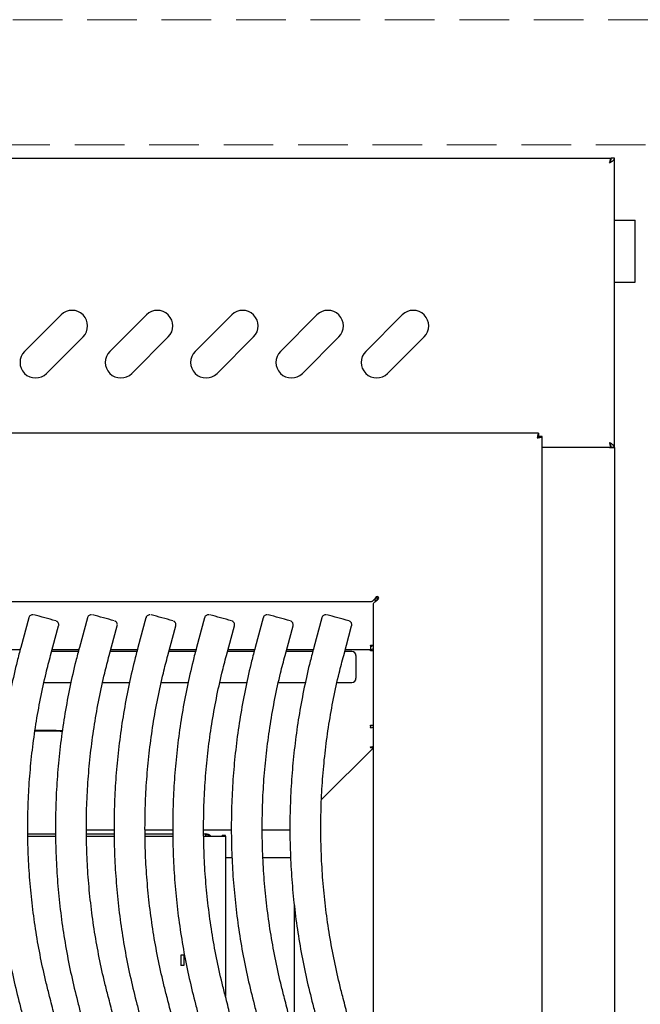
# Model space of a CAD drawing. Header units: inches. Extents: x 35 to 165, y 14 to 115.
# Tile 27 of 48: x 72 to 79, y 87 to 99. Entities that reach past the tile are written whole.
import ezdxf

# ---------------------------------------------------------------- set-up
doc = ezdxf.new("R2010")
doc.units = ezdxf.units.IN
doc.header["$LTSCALE"] = 12
doc.header["$MEASUREMENT"] = 0
doc.linetypes.add('HIDDEN', pattern=[0.075, 0.05, -0.025])
doc.layers.add('FORMAT', color=7, linetype='Continuous')

msp = doc.modelspace()

# ---------------------------------------------------------------- linework, layer by layer
at = {"color": 7, "linetype": 'Continuous', "lineweight": 25}
for p, q in [((55.7308, 97.2261), (78.8948, 97.2261)), ((78.8948, 97.2261), (78.8948, 97.2019)), ((78.9378, 97.2261), (78.8998, 97.2261)), ((78.9378, 93.7261), (78.9378, 97.2261)), ((78.9378, 96.4761), (79.1178, 96.4761)), ((79.1178, 96.4761), (79.1878, 96.4761)), ((79.1878, 95.7261), (79.1878, 96.4761)), ((78.9378, 95.7261), (79.1178, 95.7261)), ((79.1178, 95.7261), (79.1878, 95.7261)), ((71.8053, 94.8877), (72.2472, 95.3296)), ((72.8365, 94.8877), (73.2785, 95.3296)), ((73.8678, 94.8877), (74.3097, 95.3296)), ((74.899, 94.8877), (75.341, 95.3296)), ((75.9303, 94.8877), (76.3722, 95.3296)), ((72.5124, 95.0645), (72.0704, 94.6225)), ((73.5436, 95.0645), (73.1017, 94.6225)), ((74.5749, 95.0645), (74.1329, 94.6225)), ((75.6061, 95.0645), (75.1642, 94.6225)), ((76.6374, 95.0645), (76.1954, 94.6225)), ((78.0213, 93.8996), (56.6044, 93.8996)), ((78.0213, 93.8996), (78.0213, 93.8616)), ((78.0628, 93.858), (78.0248, 93.858)), ((78.0628, 73.8116), (78.0628, 93.858)), ((78.8798, 93.7261), (78.0628, 93.7261)), ((78.8798, 93.7261), (78.9378, 93.7261)), ((78.8948, 93.7261), (78.8948, 93.7527)), ((78.9378, 93.7261), (78.8998, 93.7261)), ((78.9378, 93.7261), (78.9378, 74.3246)), ((76.0628, 91.9195), (76.0565, 91.9195)), ((76.0628, 91.924), (76.0628, 91.8789)), ((75.9947, 91.8616), (58.631, 91.8616)), ((76.0248, 73.9562), (76.0248, 91.8314)), ((76.0503, 91.8788), (76.0256, 91.8788)), ((76.0503, 91.8854), (76.0309, 91.8854)), ((76.0503, 91.8788), (76.0503, 91.8854)), ((76.0503, 91.8788), (76.0503, 91.869)), ((71.8558, 91.6673), (71.7593, 91.3094)), ((72.1204, 91.212), (72.2169, 91.5699)), ((72.5645, 91.6673), (72.4679, 91.3094)), ((72.829, 91.212), (72.9256, 91.5699)), ((73.2732, 91.6673), (73.1766, 91.3094)), ((73.5377, 91.212), (73.6343, 91.5699)), ((73.9818, 91.6673), (73.8852, 91.3094)), ((74.2463, 91.212), (74.3429, 91.5699)), ((74.6905, 91.6673), (74.5939, 91.3094)), ((74.955, 91.212), (75.0516, 91.5699)), ((75.3991, 91.6673), (75.3026, 91.3094)), ((75.6637, 91.212), (75.7602, 91.5699)), ((75.9874, 91.3362), (76.0248, 91.3362)), ((75.9874, 91.332), (75.9874, 91.3362)), ((75.9874, 91.332), (75.9874, 91.2841)), ((75.9923, 91.3221), (75.9874, 91.3221)), ((71.4312, 91.2841), (71.7527, 91.2841)), ((72.4551, 91.2599), (72.1333, 91.2599)), ((72.1398, 91.2841), (72.4614, 91.2841)), ((73.1638, 91.2599), (72.842, 91.2599)), ((72.8485, 91.2841), (73.17, 91.2841)), ((73.8724, 91.2599), (73.5506, 91.2599)), ((73.5571, 91.2841), (73.8787, 91.2841)), ((74.5811, 91.2599), (74.2593, 91.2599)), ((74.2658, 91.2841), (74.5874, 91.2841)), ((75.2898, 91.2599), (74.9679, 91.2599)), ((74.9745, 91.2841), (75.296, 91.2841)), ((75.7628, 91.2599), (75.6766, 91.2599)), ((75.6831, 91.2841), (75.9874, 91.2841)), ((75.8128, 91.2099), (75.8128, 90.9359)), ((75.9923, 91.2841), (75.9874, 91.2841)), ((75.9874, 91.2841), (75.9874, 91.2782)), ((75.9874, 91.2668), (75.9874, 91.2782)), ((76.0248, 91.2668), (75.9874, 91.2668)), ((76.0248, 91.2936), (76.0243, 91.2936)), ((72.0412, 90.8859), (72.3664, 90.8859)), ((72.7498, 90.8859), (73.075, 90.8859)), ((73.4585, 90.8859), (73.7837, 90.8859)), ((74.1672, 90.8859), (74.4923, 90.8859)), ((74.8758, 90.8859), (75.201, 90.8859)), ((75.5845, 90.8859), (75.7628, 90.8859)), ((75.9874, 90.3683), (76.0248, 90.3683)), ((75.9874, 90.3557), (75.9874, 90.3683)), ((71.9319, 90.3013), (72.1878, 90.3013)), ((71.9329, 90.3083), (72.1878, 90.3083)), ((72.2629, 90.3018), (72.2448, 90.3018)), ((75.9874, 90.3557), (75.9874, 90.3389)), ((75.9874, 90.3373), (75.9874, 90.3389)), ((75.9923, 90.3373), (75.9874, 90.3373)), ((76.0234, 90.0964), (75.3954, 89.4701)), ((75.9874, 90.1022), (75.9874, 90.1054)), ((75.9874, 90.1054), (75.9923, 90.1054)), ((75.9874, 90.1022), (75.9874, 90.0964)), ((76.0234, 90.0964), (75.9874, 90.0964)), ((72.5533, 89.1016), (72.889, 89.1016)), ((73.262, 89.1016), (73.5977, 89.1016)), ((73.9707, 89.1016), (74.3064, 89.1016)), ((74.6793, 89.1016), (75.015, 89.1016)), ((71.8456, 89.0539), (72.1807, 89.0539)), ((71.8462, 89.0262), (72.181, 89.0262)), ((71.8462, 89.0255), (72.181, 89.0255)), ((72.5543, 89.0539), (72.8894, 89.0539)), ((72.5549, 89.0262), (72.8896, 89.0262)), ((72.5549, 89.0255), (72.8896, 89.0255)), ((73.263, 89.0539), (73.5981, 89.0539)), ((73.2635, 89.0262), (73.5983, 89.0262)), ((73.2635, 89.0255), (73.5983, 89.0255)), ((73.9716, 89.0539), (73.9953, 89.0539)), ((73.9722, 89.0262), (74.1432, 89.0262)), ((73.9722, 89.0255), (74.1432, 89.0255)), ((73.9953, 89.0459), (73.9953, 89.0449)), ((73.9953, 89.0262), (73.9953, 89.0449)), ((74.1932, 89.027), (74.1932, 89.0329)), ((74.2332, 89.0329), (74.1932, 89.0329)), ((74.2332, 89.027), (74.2332, 89.0329)), ((74.2332, 89.027), (74.2332, 87.0938)), ((74.3143, 88.7646), (74.2332, 88.7646)), ((75.0229, 88.7646), (74.6879, 88.7646)), ((75.0675, 86.5416), (75.0675, 88.1884)), ((73.6958, 87.5882), (73.6958, 87.5864)), ((73.7318, 87.5864), (73.6958, 87.5864)), ((73.6958, 87.5864), (73.6958, 87.4614)), ((73.7318, 87.5882), (73.7318, 87.5864)), ((73.7318, 87.5864), (73.7318, 87.4614)), ((73.7318, 87.4614), (73.6958, 87.4614))]:
    msp.add_line(p, q, dxfattribs=at)
at = {"color": 7, "linetype": 'Continuous', "lineweight": 25, "flags": 128}
for points in [[(72.1878, 90.3083), (72.2366, 90.3036), (72.2626, 90.2971)], [(72.1878, 90.3013), (72.2366, 90.2966), (72.2616, 90.2904)]]:
    msp.add_lwpolyline(points, dxfattribs=at)
at = {"color": 7, "linetype": 'Continuous', "lineweight": 25}
for centre, radius, start, end in [((72.3798, 95.197), 0.1875, 315, 135), ((73.411, 95.197), 0.1875, 315, 135), ((74.4423, 95.197), 0.1875, 315, 135), ((75.4735, 95.197), 0.1875, 315, 135), ((76.5048, 95.197), 0.1875, 315, 135), ((71.9378, 94.7551), 0.1875, 135, 315), ((72.9691, 94.7551), 0.1875, 135, 315), ((74.0003, 94.7551), 0.1875, 135, 315), ((75.0316, 94.7551), 0.1875, 135, 315), ((76.0628, 94.7551), 0.1875, 135, 315), ((76.0694, 91.9061), 0.019, 315, 135), ((65.9739, 69.1457), 23.3267, 74.56635, 75.2394), ((66.6826, 69.1457), 23.3267, 74.56635, 75.2394), ((67.3912, 69.1457), 23.3267, 74.56635, 75.2394), ((68.0999, 69.1457), 23.3267, 74.56635, 75.2394), ((68.8086, 69.1457), 23.3267, 74.56635, 75.2394), ((69.5172, 69.1457), 23.3267, 74.56635, 75.2394), ((75.9923, 91.3421), 0.02, 270, 342.93981), ((75.7628, 91.2099), 0.05, 0, 90), ((75.9923, 91.3421), 0.058, 270, 304.07965), ((75.7628, 90.9359), 0.05, 270, 0), ((75.9924, 90.3955), 0.0581, 269.98728, 303.96689), ((75.9924, 90.1635), 0.0581, 269.98728, 303.96689), ((73.9953, 88.9679), 0.086, 42.64821, 90.00114), ((73.9953, 88.9589), 0.086, 51.49043, 90.00057), ((74.1557, 89.7618), 0.7357, 269.0268, 272.92186), ((74.1657, 90.3496), 1.3243, 269.0268, 272.92186)]:
    msp.add_arc(centre, radius, start, end, dxfattribs=at)
for points in [[(78.8948, 97.2261), (78.8936, 97.2252), (78.8911, 97.2234), (78.8873, 97.21), (78.8836, 97.1909), (78.8811, 97.1757), (78.8798, 97.1681)], [(78.8948, 97.1881), (78.8936, 97.1878), (78.8911, 97.1872), (78.8873, 97.1825), (78.8836, 97.1759), (78.8811, 97.1707), (78.8798, 97.1681)], [(78.8798, 93.7841), (78.8811, 93.7765), (78.8836, 93.7613), (78.8873, 93.7421), (78.8911, 93.7287), (78.8936, 93.7269), (78.8948, 93.7261)], [(78.8798, 93.7841), (78.8811, 93.7814), (78.8836, 93.7762), (78.8873, 93.7696), (78.8911, 93.765), (78.8936, 93.7644), (78.8948, 93.7641)]]:
    msp.add_open_spline(points, degree=3, dxfattribs=at)
for points, knots in [([(78.8798, 97.1681), (78.8846, 97.1768), (78.8941, 97.1944), (78.8996, 97.2138), (78.8998, 97.2243), (78.8998, 97.2261)], [0, 0, 0, 0, 0.4529353, 0.9086485, 1, 1, 1, 1]), ([(78.8798, 97.1681), (78.8876, 97.173), (78.9031, 97.1828), (78.9225, 97.1976), (78.9355, 97.212), (78.9371, 97.2215), (78.9378, 97.2261)], [0, 0, 0, 0, 0.2547198, 0.5096117, 0.7645047, 1, 1, 1, 1]), ([(78.0213, 93.8996), (78.0199, 93.8996), (78.0186, 93.8981), (78.0158, 93.8922), (78.0145, 93.8879), (78.0117, 93.8772), (78.0103, 93.8708), (78.0076, 93.8567), (78.0062, 93.8492), (78.0048, 93.8416)], [0, 0, 0, 0, 0.25, 0.25, 0.5, 0.5, 0.75, 0.75, 1, 1, 1, 1]), ([(78.0213, 93.8616), (78.0186, 93.8616), (78.0158, 93.8594), (78.0103, 93.852), (78.0076, 93.8468), (78.0048, 93.8416)], [0, 0, 0, 0, 0.5, 0.5, 1, 1, 1, 1]), ([(78.0048, 93.8416), (78.0124, 93.8429), (78.02, 93.8443), (78.0341, 93.847), (78.0405, 93.8484), (78.0512, 93.8512), (78.0555, 93.8525), (78.0613, 93.8553), (78.0628, 93.8567), (78.0628, 93.858)], [0, 0, 0, 0, 0.25, 0.25, 0.5, 0.5, 0.75, 0.75, 1, 1, 1, 1]), ([(78.0048, 93.8416), (78.0101, 93.8443), (78.0153, 93.847), (78.0227, 93.8525), (78.0248, 93.8553), (78.0248, 93.858)], [0, 0, 0, 0, 0.5, 0.5, 1, 1, 1, 1]), ([(78.9378, 93.7261), (78.9369, 93.731), (78.9351, 93.7408), (78.9212, 93.7556), (78.9019, 93.77), (78.887, 93.7795), (78.8798, 93.7841)], [0, 0, 0, 0, 0.2547233, 0.5096152, 0.7645082, 1, 1, 1, 1]), ([(78.8998, 93.7261), (78.8988, 93.7348), (78.8968, 93.7524), (78.8865, 93.7718), (78.8808, 93.7823), (78.8798, 93.7841)], [0, 0, 0, 0, 0.4529353, 0.9086485, 1, 1, 1, 1]), ([(76.056, 91.9196), (76.0509, 91.912), (76.0458, 91.9044), (76.0356, 91.8904), (76.0305, 91.8839), (76.0202, 91.8732), (76.0151, 91.8689), (76.0049, 91.8631), (75.9998, 91.8616), (75.9947, 91.8616)], [0, 0, 0, 0, 0.25, 0.25, 0.5, 0.5, 0.75, 0.75, 1, 1, 1, 1]), ([(76.0248, 91.8314), (76.0248, 91.8365), (76.0264, 91.8416), (76.0322, 91.8519), (76.0365, 91.857), (76.0472, 91.8672), (76.0536, 91.8723), (76.0677, 91.8825), (76.0753, 91.8876), (76.0828, 91.8927)], [0, 0, 0, 0, 0.25, 0.25, 0.5, 0.5, 0.75, 0.75, 1, 1, 1, 1]), ([(71.9078, 91.7041), (71.9054, 91.7042), (71.8977, 91.7046), (71.8845, 91.7013), (71.8703, 91.6923), (71.86, 91.6803), (71.8575, 91.6709), (71.8566, 91.6671)], [0, 0, 0, 0, 0.1048837, 0.3360931, 0.5793062, 0.8316545, 1, 1, 1, 1]), ([(72.6164, 91.7041), (72.614, 91.7042), (72.6064, 91.7046), (72.5931, 91.7013), (72.5789, 91.6923), (72.5686, 91.6803), (72.5662, 91.6709), (72.5652, 91.6671)], [0, 0, 0, 0, 0.1048837, 0.3360931, 0.5793062, 0.8316545, 1, 1, 1, 1]), ([(73.3251, 91.7041), (73.3227, 91.7042), (73.315, 91.7046), (73.3018, 91.7013), (73.2876, 91.6923), (73.2773, 91.6803), (73.2749, 91.6709), (73.2739, 91.6671)], [0, 0, 0, 0, 0.1048837, 0.3360931, 0.5793062, 0.8316545, 1, 1, 1, 1]), ([(74.0338, 91.7041), (74.0314, 91.7042), (74.0237, 91.7046), (74.0105, 91.7013), (73.9962, 91.6923), (73.9859, 91.6803), (73.9835, 91.6709), (73.9826, 91.6671)], [0, 0, 0, 0, 0.10488367, 0.3360931, 0.57930621, 0.83165448, 1, 1, 1, 1]), ([(74.7424, 91.7041), (74.74, 91.7042), (74.7324, 91.7046), (74.7191, 91.7013), (74.7049, 91.6923), (74.6946, 91.6803), (74.6922, 91.6709), (74.6912, 91.6671)], [0, 0, 0, 0, 0.1048837, 0.3360931, 0.5793062, 0.8316545, 1, 1, 1, 1]), ([(75.4511, 91.7041), (75.4487, 91.7042), (75.441, 91.7046), (75.4278, 91.7013), (75.4136, 91.6923), (75.4033, 91.6803), (75.4009, 91.6709), (75.3999, 91.6671)], [0, 0, 0, 0, 0.1048837, 0.3360931, 0.5793062, 0.8316545, 1, 1, 1, 1]), ([(72.2163, 91.57), (72.2169, 91.5713), (72.2197, 91.5782), (72.2187, 91.5908), (72.2144, 91.6047), (72.2077, 91.6148), (72.2006, 91.6218), (72.1943, 91.6261), (72.1906, 91.6278), (72.1892, 91.6285)], [0, 0, 0, 0, 0.0628569, 0.3132617, 0.5124834, 0.6799048, 0.8205962, 0.9344485, 1, 1, 1, 1]), ([(72.925, 91.57), (72.9255, 91.5713), (72.9284, 91.5782), (72.9273, 91.5908), (72.923, 91.6047), (72.9164, 91.6148), (72.9092, 91.6218), (72.903, 91.6261), (72.8992, 91.6278), (72.8978, 91.6285)], [0, 0, 0, 0, 0.0628569, 0.3132617, 0.5124834, 0.6799048, 0.8205962, 0.9344485, 1, 1, 1, 1]), ([(73.6336, 91.57), (73.6342, 91.5713), (73.637, 91.5782), (73.636, 91.5908), (73.6317, 91.6047), (73.625, 91.6148), (73.6179, 91.6218), (73.6117, 91.6261), (73.6079, 91.6278), (73.6065, 91.6285)], [0, 0, 0, 0, 0.06285686, 0.31326169, 0.51248339, 0.67990476, 0.82059623, 0.93444846, 1, 1, 1, 1]), ([(74.3423, 91.57), (74.3429, 91.5713), (74.3457, 91.5782), (74.3447, 91.5908), (74.3403, 91.6047), (74.3337, 91.6148), (74.3266, 91.6218), (74.3203, 91.6261), (74.3165, 91.6278), (74.3152, 91.6285)], [0, 0, 0, 0, 0.0628569, 0.3132617, 0.5124834, 0.6799048, 0.8205962, 0.9344485, 1, 1, 1, 1]), ([(75.051, 91.57), (75.0515, 91.5713), (75.0543, 91.5782), (75.0533, 91.5908), (75.049, 91.6047), (75.0424, 91.6148), (75.0352, 91.6218), (75.029, 91.6261), (75.0252, 91.6278), (75.0238, 91.6285)], [0, 0, 0, 0, 0.0628569, 0.3132617, 0.5124834, 0.6799048, 0.8205962, 0.9344485, 1, 1, 1, 1]), ([(75.7596, 91.57), (75.7602, 91.5713), (75.763, 91.5782), (75.762, 91.5908), (75.7577, 91.6047), (75.751, 91.6148), (75.7439, 91.6218), (75.7376, 91.6261), (75.7339, 91.6278), (75.7325, 91.6285)], [0, 0, 0, 0, 0.0628569, 0.3132617, 0.5124834, 0.6799048, 0.8205962, 0.9344485, 1, 1, 1, 1]), ([(71.7593, 91.3094), (71.7447, 91.254), (71.7027, 91.0946), (71.6427, 90.8288), (71.5831, 90.5116), (71.536, 90.1923), (71.5012, 89.8714), (71.4787, 89.5493), (71.4687, 89.2267), (71.4711, 88.9039), (71.486, 88.5815), (71.5133, 88.2598), (71.5529, 87.9395), (71.605, 87.6209), (71.6683, 87.3054), (71.7206, 87.0977), (71.7466, 86.9943)], [0, 0, 0, 0, 0.03935305, 0.11329787, 0.18724597, 0.26119407, 0.33514217, 0.40909027, 0.48303837, 0.55698647, 0.63093456, 0.70488266, 0.77883076, 0.85277886, 0.92672696, 1, 1, 1, 1]), ([(72.1083, 87.0896), (72.0947, 87.1425), (72.0549, 87.2974), (71.9981, 87.5563), (71.9422, 87.8667), (71.8986, 88.1792), (71.8674, 88.4932), (71.8485, 88.8081), (71.8421, 89.1236), (71.8482, 89.439), (71.8667, 89.754), (71.8975, 90.068), (71.9407, 90.3805), (71.9964, 90.6911), (72.0568, 90.9683), (72.1018, 91.141), (72.1204, 91.212)], [0, 0, 0, 0, 0.0393531, 0.1150065, 0.1906634, 0.2663204, 0.3419773, 0.4176343, 0.4932912, 0.5689482, 0.6446051, 0.7202621, 0.795919, 0.871576, 0.9472329, 1, 1, 1, 1]), ([(72.4679, 91.3094), (72.4534, 91.254), (72.4114, 91.0946), (72.3514, 90.8288), (72.2918, 90.5116), (72.2447, 90.1923), (72.2098, 89.8714), (72.1874, 89.5493), (72.1774, 89.2267), (72.1798, 88.9039), (72.1946, 88.5815), (72.2219, 88.2598), (72.2615, 87.9395), (72.3137, 87.6209), (72.377, 87.3054), (72.4293, 87.0977), (72.4553, 86.9943)], [0, 0, 0, 0, 0.0393531, 0.1132979, 0.187246, 0.2611941, 0.3351422, 0.4090903, 0.4830384, 0.5569865, 0.6309346, 0.7048827, 0.7788308, 0.8527789, 0.926727, 1, 1, 1, 1]), ([(72.817, 87.0896), (72.8034, 87.1425), (72.7636, 87.2974), (72.7068, 87.5563), (72.6508, 87.8667), (72.6073, 88.1792), (72.576, 88.4932), (72.5572, 88.8081), (72.5508, 89.1236), (72.5569, 89.439), (72.5753, 89.754), (72.6062, 90.068), (72.6494, 90.3805), (72.705, 90.6911), (72.7654, 90.9683), (72.8105, 91.141), (72.829, 91.212)], [0, 0, 0, 0, 0.0393531, 0.11500647, 0.19066342, 0.26632037, 0.34197732, 0.41763427, 0.49329123, 0.56894818, 0.64460513, 0.72026208, 0.79591903, 0.87157598, 0.94723293, 1, 1, 1, 1]), ([(73.1766, 91.3094), (73.162, 91.254), (73.1201, 91.0946), (73.06, 90.8288), (73.0005, 90.5116), (72.9533, 90.1923), (72.9185, 89.8714), (72.8961, 89.5493), (72.886, 89.2267), (72.8885, 88.9039), (72.9033, 88.5815), (72.9306, 88.2598), (72.9702, 87.9395), (73.0223, 87.6209), (73.0856, 87.3054), (73.1379, 87.0977), (73.164, 86.9943)], [0, 0, 0, 0, 0.03935305, 0.11329787, 0.18724597, 0.26119407, 0.33514217, 0.40909027, 0.48303837, 0.55698647, 0.63093456, 0.70488266, 0.77883076, 0.85277886, 0.92672696, 1, 1, 1, 1]), ([(73.5256, 87.0896), (73.512, 87.1425), (73.4722, 87.2974), (73.4155, 87.5563), (73.3595, 87.8667), (73.3159, 88.1792), (73.2847, 88.4932), (73.2659, 88.8081), (73.2595, 89.1236), (73.2655, 89.439), (73.284, 89.754), (73.3149, 90.068), (73.358, 90.3805), (73.4137, 90.6911), (73.4741, 90.9683), (73.5192, 91.141), (73.5377, 91.212)], [0, 0, 0, 0, 0.0393531, 0.11500647, 0.19066342, 0.26632037, 0.34197732, 0.41763427, 0.49329123, 0.56894818, 0.64460513, 0.72026208, 0.79591903, 0.87157598, 0.94723293, 1, 1, 1, 1]), ([(73.8852, 91.3094), (73.8707, 91.254), (73.8287, 91.0946), (73.7687, 90.8288), (73.7091, 90.5116), (73.662, 90.1923), (73.6272, 89.8714), (73.6047, 89.5493), (73.5947, 89.2267), (73.5971, 88.9039), (73.612, 88.5815), (73.6393, 88.2598), (73.6788, 87.9395), (73.731, 87.6209), (73.7943, 87.3054), (73.8466, 87.0977), (73.8726, 86.9943)], [0, 0, 0, 0, 0.03935305, 0.11329787, 0.18724597, 0.26119407, 0.33514217, 0.40909027, 0.48303837, 0.55698647, 0.63093456, 0.70488266, 0.77883076, 0.85277886, 0.92672696, 1, 1, 1, 1]), ([(74.2343, 87.0896), (74.2207, 87.1425), (74.1809, 87.2974), (74.1241, 87.5563), (74.0681, 87.8667), (74.0246, 88.1792), (73.9934, 88.4932), (73.9745, 88.8081), (73.9681, 89.1236), (73.9742, 89.439), (73.9926, 89.754), (74.0235, 90.068), (74.0667, 90.3805), (74.1224, 90.6911), (74.1827, 90.9683), (74.2278, 91.141), (74.2463, 91.212)], [0, 0, 0, 0, 0.0393531, 0.1150065, 0.1906634, 0.2663204, 0.3419773, 0.4176343, 0.4932912, 0.5689482, 0.6446051, 0.7202621, 0.795919, 0.871576, 0.9472329, 1, 1, 1, 1]), ([(74.5939, 91.3094), (74.5793, 91.254), (74.5374, 91.0946), (74.4774, 90.8288), (74.4178, 90.5116), (74.3707, 90.1923), (74.3358, 89.8714), (74.3134, 89.5493), (74.3034, 89.2267), (74.3058, 88.9039), (74.3206, 88.5815), (74.3479, 88.2598), (74.3875, 87.9395), (74.4396, 87.6209), (74.503, 87.3054), (74.5553, 87.0977), (74.5813, 86.9943)], [0, 0, 0, 0, 0.0393531, 0.1132979, 0.187246, 0.2611941, 0.3351422, 0.4090903, 0.4830384, 0.5569865, 0.6309346, 0.7048827, 0.7788308, 0.8527789, 0.926727, 1, 1, 1, 1]), ([(74.9429, 87.0896), (74.9293, 87.1425), (74.8896, 87.2974), (74.8328, 87.5563), (74.7768, 87.8667), (74.7333, 88.1792), (74.702, 88.4932), (74.6832, 88.8081), (74.6768, 89.1236), (74.6828, 89.439), (74.7013, 89.754), (74.7322, 90.068), (74.7754, 90.3805), (74.831, 90.6911), (74.8914, 90.9683), (74.9365, 91.141), (74.955, 91.212)], [0, 0, 0, 0, 0.0393531, 0.11500647, 0.19066342, 0.26632037, 0.34197732, 0.41763427, 0.49329123, 0.56894818, 0.64460513, 0.72026208, 0.79591903, 0.87157598, 0.94723293, 1, 1, 1, 1]), ([(75.3026, 91.3094), (75.288, 91.254), (75.2461, 91.0946), (75.186, 90.8288), (75.1264, 90.5116), (75.0793, 90.1923), (75.0445, 89.8714), (75.022, 89.5493), (75.012, 89.2267), (75.0144, 88.9039), (75.0293, 88.5815), (75.0566, 88.2598), (75.0962, 87.9395), (75.1483, 87.6209), (75.2116, 87.3054), (75.2639, 87.0977), (75.2899, 86.9943)], [0, 0, 0, 0, 0.0393531, 0.1132979, 0.187246, 0.2611941, 0.3351422, 0.4090903, 0.4830384, 0.5569865, 0.6309346, 0.7048827, 0.7788308, 0.8527789, 0.926727, 1, 1, 1, 1]), ([(75.6516, 87.0896), (75.638, 87.1425), (75.5982, 87.2974), (75.5415, 87.5563), (75.4855, 87.8667), (75.4419, 88.1792), (75.4107, 88.4932), (75.3919, 88.8081), (75.3855, 89.1236), (75.3915, 89.439), (75.41, 89.754), (75.4408, 90.068), (75.484, 90.3805), (75.5397, 90.6911), (75.6001, 90.9683), (75.6451, 91.141), (75.6637, 91.212)], [0, 0, 0, 0, 0.0393531, 0.11500647, 0.19066342, 0.26632037, 0.34197732, 0.41763427, 0.49329123, 0.56894818, 0.64460513, 0.72026208, 0.79591903, 0.87157598, 0.94723293, 1, 1, 1, 1]), ([(72.1209, 82.8704), (72.1348, 82.9259), (72.1749, 83.0858), (72.2318, 83.3522), (72.2876, 83.6702), (72.3309, 83.99), (72.362, 84.3113), (72.3806, 84.6336), (72.3868, 84.9563), (72.3806, 85.2791), (72.3619, 85.6013), (72.3308, 85.9226), (72.2874, 86.2425), (72.2315, 86.5604), (72.1713, 86.8428), (72.1265, 87.0183), (72.1083, 87.0896)], [0, 0, 0, 0, 0.0402679, 0.1159318, 0.191599, 0.2672663, 0.3429335, 0.4186007, 0.4942679, 0.5699352, 0.6456024, 0.7212696, 0.7969368, 0.8726041, 0.9482713, 1, 1, 1, 1]), ([(72.8296, 82.8704), (72.8435, 82.9259), (72.8836, 83.0858), (72.9404, 83.3522), (72.9963, 83.6702), (73.0396, 83.99), (73.0706, 84.3113), (73.0893, 84.6336), (73.0955, 84.9563), (73.0892, 85.2791), (73.0705, 85.6013), (73.0395, 85.9226), (72.9961, 86.2425), (72.9402, 86.5604), (72.8799, 86.8428), (72.8351, 87.0183), (72.817, 87.0896)], [0, 0, 0, 0, 0.0402679, 0.1159318, 0.191599, 0.2672663, 0.3429335, 0.4186007, 0.4942679, 0.5699352, 0.6456024, 0.7212696, 0.7969368, 0.8726041, 0.9482713, 1, 1, 1, 1]), ([(73.5383, 82.8704), (73.5522, 82.9259), (73.5922, 83.0858), (73.6491, 83.3522), (73.7049, 83.6702), (73.7483, 83.99), (73.7793, 84.3113), (73.7979, 84.6336), (73.8041, 84.9563), (73.7979, 85.2791), (73.7792, 85.6013), (73.7481, 85.9226), (73.7047, 86.2425), (73.6489, 86.5604), (73.5886, 86.8428), (73.5438, 87.0183), (73.5256, 87.0896)], [0, 0, 0, 0, 0.0402679, 0.1159318, 0.191599, 0.2672663, 0.3429335, 0.4186007, 0.4942679, 0.5699352, 0.6456024, 0.7212696, 0.7969368, 0.8726041, 0.9482713, 1, 1, 1, 1]), ([(74.2469, 82.8704), (74.2608, 82.9259), (74.3009, 83.0858), (74.3578, 83.3522), (74.4136, 83.6702), (74.4569, 83.99), (74.488, 84.3113), (74.5066, 84.6336), (74.5128, 84.9563), (74.5065, 85.2791), (74.4879, 85.6013), (74.4568, 85.9226), (74.4134, 86.2425), (74.3575, 86.5604), (74.2972, 86.8428), (74.2525, 87.0183), (74.2343, 87.0896)], [0, 0, 0, 0, 0.0402679, 0.1159318, 0.191599, 0.2672663, 0.3429335, 0.4186007, 0.4942679, 0.5699352, 0.6456024, 0.7212696, 0.7969368, 0.8726041, 0.9482713, 1, 1, 1, 1]), ([(74.9556, 82.8704), (74.9695, 82.9259), (75.0095, 83.0858), (75.0664, 83.3522), (75.1222, 83.6702), (75.1656, 83.99), (75.1966, 84.3113), (75.2152, 84.6336), (75.2214, 84.9563), (75.2152, 85.2791), (75.1965, 85.6013), (75.1654, 85.9226), (75.122, 86.2425), (75.0662, 86.5604), (75.0059, 86.8428), (74.9611, 87.0183), (74.9429, 87.0896)], [0, 0, 0, 0, 0.0402679, 0.1159318, 0.191599, 0.2672663, 0.3429335, 0.4186007, 0.4942679, 0.5699352, 0.6456024, 0.7212696, 0.7969368, 0.8726041, 0.9482713, 1, 1, 1, 1]), ([(75.6642, 82.8704), (75.6781, 82.9259), (75.7182, 83.0858), (75.7751, 83.3522), (75.8309, 83.6702), (75.8742, 83.99), (75.9053, 84.3113), (75.9239, 84.6336), (75.9301, 84.9563), (75.9239, 85.2791), (75.9052, 85.6013), (75.8741, 85.9226), (75.8307, 86.2425), (75.7748, 86.5604), (75.7146, 86.8428), (75.6698, 87.0183), (75.6516, 87.0896)], [0, 0, 0, 0, 0.0402679, 0.1159318, 0.191599, 0.2672663, 0.3429335, 0.4186007, 0.4942679, 0.5699352, 0.6456024, 0.7212696, 0.7969368, 0.8726041, 0.9482713, 1, 1, 1, 1]), ([(71.7466, 86.9943), (71.7602, 86.9413), (71.8, 86.7865), (71.8568, 86.5276), (71.9128, 86.2171), (71.9563, 85.9046), (71.9876, 85.5907), (72.0064, 85.2757), (72.0128, 84.9603), (72.0067, 84.6448), (71.9883, 84.3298), (71.9574, 84.0159), (71.9142, 83.7033), (71.8586, 83.3928), (71.8048, 83.1464), (71.7689, 83.004), (71.7587, 82.9635)], [0, 0, 0, 0, 0.040268, 0.1176803, 0.1950963, 0.2725122, 0.3499281, 0.4273441, 0.50476, 0.5821759, 0.6595919, 0.7370078, 0.8144238, 0.8918397, 0.9692556, 1, 1, 1, 1]), ([(72.4553, 86.9943), (72.4689, 86.9413), (72.5087, 86.7865), (72.5654, 86.5276), (72.6214, 86.2171), (72.665, 85.9046), (72.6962, 85.5907), (72.715, 85.2757), (72.7214, 84.9603), (72.7154, 84.6448), (72.6969, 84.3298), (72.6661, 84.0159), (72.6229, 83.7033), (72.5672, 83.3928), (72.5135, 83.1464), (72.4776, 83.004), (72.4674, 82.9635)], [0, 0, 0, 0, 0.040268, 0.1176803, 0.1950963, 0.2725122, 0.3499281, 0.4273441, 0.50476, 0.5821759, 0.6595919, 0.7370078, 0.8144238, 0.8918397, 0.9692556, 1, 1, 1, 1]), ([(73.164, 86.9943), (73.1776, 86.9413), (73.2173, 86.7865), (73.2741, 86.5276), (73.3301, 86.2171), (73.3736, 85.9046), (73.4049, 85.5907), (73.4237, 85.2757), (73.4301, 84.9603), (73.4241, 84.6448), (73.4056, 84.3298), (73.3747, 84.0159), (73.3315, 83.7033), (73.2759, 83.3928), (73.2221, 83.1464), (73.1862, 83.004), (73.176, 82.9635)], [0, 0, 0, 0, 0.040268, 0.1176803, 0.1950963, 0.2725122, 0.3499281, 0.4273441, 0.50476, 0.5821759, 0.6595919, 0.7370078, 0.8144238, 0.8918397, 0.9692556, 1, 1, 1, 1]), ([(73.8726, 86.9943), (73.8862, 86.9413), (73.926, 86.7865), (73.9828, 86.5276), (74.0388, 86.2171), (74.0823, 85.9046), (74.1135, 85.5907), (74.1324, 85.2757), (74.1388, 84.9603), (74.1327, 84.6448), (74.1143, 84.3298), (74.0834, 84.0159), (74.0402, 83.7033), (73.9846, 83.3928), (73.9308, 83.1464), (73.8949, 83.004), (73.8847, 82.9635)], [0, 0, 0, 0, 0.04026804, 0.11768032, 0.19509625, 0.27251219, 0.34992813, 0.42734407, 0.50476001, 0.58217594, 0.65959188, 0.73700782, 0.81442376, 0.8918397, 0.96925564, 1, 1, 1, 1]), ([(74.5813, 86.9943), (74.5949, 86.9413), (74.6346, 86.7865), (74.6914, 86.5276), (74.7474, 86.2171), (74.791, 85.9046), (74.8222, 85.5907), (74.841, 85.2757), (74.8474, 84.9603), (74.8414, 84.6448), (74.8229, 84.3298), (74.792, 84.0159), (74.7488, 83.7033), (74.6932, 83.3928), (74.6394, 83.1464), (74.6035, 83.004), (74.5933, 82.9635)], [0, 0, 0, 0, 0.040268, 0.1176803, 0.1950963, 0.2725122, 0.3499281, 0.4273441, 0.50476, 0.5821759, 0.6595919, 0.7370078, 0.8144238, 0.8918397, 0.9692556, 1, 1, 1, 1]), ([(75.2899, 86.9943), (75.3035, 86.9413), (75.3433, 86.7865), (75.4001, 86.5276), (75.4561, 86.2171), (75.4996, 85.9046), (75.5309, 85.5907), (75.5497, 85.2757), (75.5561, 84.9603), (75.55, 84.6448), (75.5316, 84.3298), (75.5007, 84.0159), (75.4575, 83.7033), (75.4019, 83.3928), (75.3481, 83.1464), (75.3122, 83.004), (75.302, 82.9635)], [0, 0, 0, 0, 0.040268, 0.1176803, 0.1950963, 0.2725122, 0.3499281, 0.4273441, 0.50476, 0.5821759, 0.6595919, 0.7370078, 0.8144238, 0.8918397, 0.9692556, 1, 1, 1, 1])]:
    msp.add_open_spline(points, degree=3, knots=knots, dxfattribs=at)
at = {"layer": 'FORMAT', "linetype": 'HIDDEN', "lineweight": 18}
for p, q in [((83.0628, 98.8996), (51.5628, 98.8996)), ((55.3128, 97.3881), (79.3128, 97.3881))]:
    msp.add_line(p, q, dxfattribs=at)

doc.saveas('drawing.dxf')
